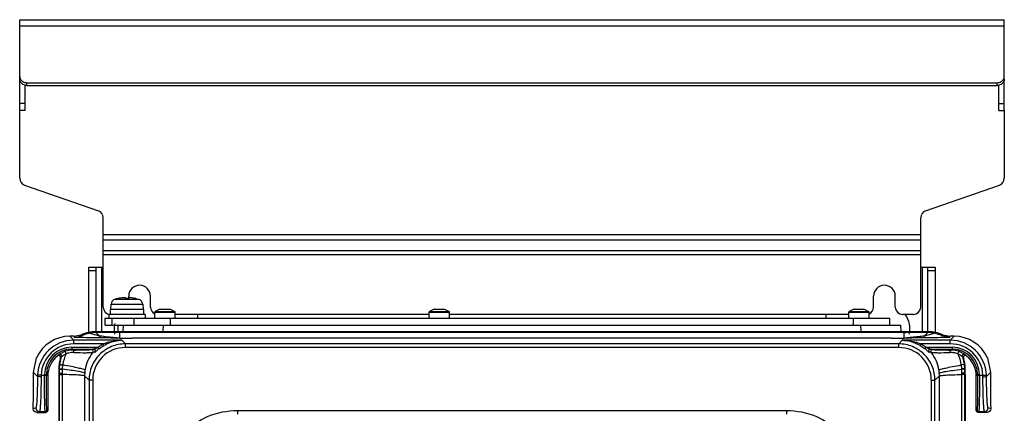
# Model space of a CAD drawing. Header units: millimetres. Extents: x 0 to 2378, y 0 to 1682.
# Tile 26 of 33: x 891 to 1162, y 1129 to 1238. Entities that reach past the tile are written whole.
import ezdxf

# ---------------------------------------------------------------- set-up
doc = ezdxf.new("R2010")
doc.units = ezdxf.units.MM
doc.header["$LTSCALE"] = 130.79
doc.layers.add('00_COMPONENTS', color=7, linetype='CONTINUOUS')

msp = doc.modelspace()

# ---------------------------------------------------------------- linework, layer by layer
at = {"layer": '00_COMPONENTS', "color": 7, "linetype": 'CONTINUOUS'}
for p, q in [((890.91, 1212.54), (890.91, 1237.54)), ((890.91, 1237.54), (1161.91, 1237.54)), ((1161.91, 1212.54), (1161.91, 1237.54)), ((892.91, 1220.22), (1159.91, 1220.22)), ((892.41, 1212.54), (890.91, 1212.54)), ((1160.41, 1212.54), (1161.91, 1212.54)), ((909.91, 1169.54), (913.91, 1169.54)), ((911.91, 1169.54), (911.91, 1151.78)), ((1138.91, 1169.54), (1142.91, 1169.54)), ((1140.91, 1151.78), (1140.91, 1169.54)), ((917.96, 1160.89), (917.21, 1160.7)), ((917.96, 1160.88), (917.96, 1160.89)), ((920.06, 1160.88), (920.06, 1161.1)), ((920.76, 1160.88), (920.06, 1160.88)), ((920.76, 1161.1), (920.76, 1160.88)), ((922.86, 1160.89), (922.86, 1160.88)), ((922.86, 1160.89), (923.62, 1160.7)), ((915.81, 1157.84), (915.81, 1156.54)), ((925.01, 1157.84), (915.81, 1157.84)), ((916.04, 1159.3), (915.91, 1157.84)), ((924.79, 1159.3), (924.91, 1157.84)), ((925.01, 1157.84), (925.01, 1156.54)), ((929.51, 1157.94), (928.24, 1157.37)), ((929.51, 1157.94), (932.31, 1157.94)), ((932.31, 1157.94), (933.58, 1157.37)), ((1005.01, 1157.94), (1003.74, 1157.37)), ((1005.01, 1157.94), (1007.81, 1157.94)), ((1007.81, 1157.94), (1009.08, 1157.37)), ((1120.51, 1157.94), (1119.24, 1157.37)), ((1120.51, 1157.94), (1123.31, 1157.94)), ((1123.31, 1157.94), (1124.58, 1157.37)), ((914.41, 1153.54), (914.41, 1155.54)), ((914.41, 1155.54), (1130.41, 1155.54)), ((915.41, 1156.54), (915.41, 1155.54)), ((925.41, 1156.54), (915.41, 1156.54)), ((922.41, 1153.54), (922.41, 1155.54)), ((925.41, 1156.54), (925.41, 1155.54)), ((928.11, 1155.54), (928.11, 1157.13)), ((933.71, 1155.54), (933.71, 1157.13)), ((939.91, 1155.54), (939.91, 1156.54)), ((1003.61, 1155.54), (1003.61, 1157.13)), ((1009.21, 1155.54), (1009.21, 1157.13)), ((1112.91, 1155.54), (1112.91, 1156.54)), ((1119.11, 1155.54), (1119.11, 1157.13)), ((1124.71, 1155.54), (1124.71, 1157.13)), ((1130.41, 1153.54), (1130.41, 1155.54)), ((917.92, 1151.78), (911.91, 1151.78)), ((914.41, 1153.54), (1133.41, 1153.54)), ((917.91, 1153.54), (917.91, 1151.78)), ((1134.91, 1151.78), (917.92, 1151.78)), ((919.41, 1153.54), (919.32, 1151.78)), ((1133.51, 1151.78), (1133.41, 1153.54)), ((1140.91, 1151.78), (1134.91, 1151.78)), ((905.84, 1150.51), (904.7, 1150.52)), ((905.84, 1150.51), (907.83, 1150.93)), ((911.91, 1151.54), (909.95, 1151.34)), ((918.45, 1151.54), (911.91, 1151.54)), ((1134.37, 1151.54), (918.45, 1151.54)), ((918.45, 1149.98), (921.91, 1149.99)), ((921.91, 1149.97), (921.91, 1149.99)), ((1130.91, 1149.97), (1130.91, 1149.99)), ((1130.91, 1149.99), (1134.38, 1149.98)), ((1140.91, 1151.54), (1134.37, 1151.54)), ((1142.88, 1151.34), (1140.91, 1151.54)), ((1146.91, 1150.17), (1144.92, 1150.67)), ((1144.99, 1150.93), (1146.98, 1150.51)), ((1148.13, 1150.52), (1146.98, 1150.51)), ((894.71, 1140.54), (895.58, 1144.6)), ((902.15, 1144.63), (902.07, 1144.34)), ((1150.76, 1144.34), (1150.67, 1144.63)), ((1152.11, 1144.6), (1151.45, 1145.17)), ((1157.25, 1144.6), (1158.12, 1140.54)), ((901.68, 1141.54), (901.68, 1140.51)), ((1151.15, 1140.53), (1151.15, 1141.54)), ((901.68, 1140.51), (901.67, 1140.04)), ((1151.15, 1140.04), (1151.15, 1140.53)), ((895.66, 1129.59), (898.14, 1129.59)), ((1157.17, 1129.59), (1154.68, 1129.59))]:
    msp.add_line(p, q, dxfattribs=at)
at = {"layer": '00_COMPONENTS', "color": 9, "linetype": 'CONTINUOUS'}
for p, q in [((1161.91, 1235.79), (890.91, 1235.79)), ((892.91, 1219.47), (892.91, 1220.22)), ((1159.91, 1219.47), (1159.91, 1220.22)), ((892.41, 1214.54), (890.91, 1214.54)), ((1160.41, 1214.54), (1161.91, 1214.54)), ((1138.91, 1178.37), (913.91, 1178.37)), ((1138.91, 1176.95), (913.91, 1176.95)), ((1138.91, 1174), (913.91, 1174)), ((1138.91, 1172.89), (913.91, 1172.89)), ((909.91, 1168.64), (911.91, 1168.64)), ((913.41, 1169.54), (913.41, 1151.78)), ((1139.41, 1151.78), (1139.41, 1169.54)), ((1140.91, 1168.64), (1142.91, 1168.64)), ((917.21, 1160.7), (923.62, 1160.7)), ((916.04, 1159.3), (924.79, 1159.3)), ((928.24, 1157.37), (933.58, 1157.37)), ((1003.74, 1157.37), (1009.08, 1157.37)), ((1119.24, 1157.37), (1124.58, 1157.37)), ((916.41, 1153.54), (916.41, 1155.54)), ((928.11, 1157.13), (933.71, 1157.13)), ((932.41, 1153.54), (932.41, 1155.54)), ((1003.61, 1157.13), (1009.21, 1157.13)), ((1119.11, 1157.13), (1124.71, 1157.13)), ((1120.41, 1153.54), (1120.41, 1155.54)), ((911.91, 1151.54), (911.91, 1151.78)), ((930.4, 1153.54), (930.31, 1151.78)), ((1122.52, 1151.78), (1122.43, 1153.54)), ((1140.91, 1151.78), (1140.91, 1151.54)), ((904.7, 1150.51), (905.79, 1149.43)), ((905.79, 1148.43), (905.79, 1149.43)), ((918.99, 1149.43), (905.79, 1149.43)), ((907.91, 1150.67), (907.83, 1150.93)), ((912.99, 1150.57), (909.95, 1151.34)), ((912.99, 1150.57), (911.91, 1151.54)), ((918.45, 1149.99), (918.45, 1151.54)), ((918.99, 1149.43), (919.99, 1148.43)), ((1130.91, 1149.97), (921.91, 1149.97)), ((1132.84, 1148.43), (1133.83, 1149.43)), ((1147.04, 1149.43), (1133.83, 1149.43)), ((1134.37, 1149.99), (1134.37, 1151.54)), ((1139.83, 1150.57), (1140.91, 1151.54)), ((1142.88, 1151.34), (1139.83, 1150.57)), ((1144.99, 1150.93), (1144.92, 1150.67)), ((1147.04, 1149.43), (1148.13, 1150.51)), ((1147.04, 1148.43), (1147.04, 1149.43)), ((905.25, 1147.48), (905.25, 1146.98)), ((905.25, 1147.48), (912.42, 1147.48)), ((905.5, 1146.73), (905.25, 1146.98)), ((905.25, 1146.98), (911.26, 1146.98)), ((913.79, 1148.43), (905.79, 1148.43)), ((912.42, 1147.48), (913.79, 1148.43)), ((912.74, 1147.09), (912.42, 1147.48)), ((912.74, 1147.09), (914.04, 1148)), ((914.04, 1148), (913.79, 1148.43)), ((914.04, 1148), (914.13, 1148.05)), ((919.99, 1147.43), (919.99, 1148.43)), ((1132.84, 1148.43), (919.99, 1148.43)), ((1132.84, 1147.43), (919.99, 1147.43)), ((1132.84, 1147.43), (1132.84, 1148.43)), ((1138.7, 1148.05), (1138.79, 1148)), ((1138.79, 1148), (1139.04, 1148.43)), ((1138.79, 1148), (1140.09, 1147.09)), ((1147.04, 1148.43), (1139.04, 1148.43)), ((1139.04, 1148.43), (1140.41, 1147.48)), ((1140.09, 1147.09), (1140.41, 1147.48)), ((1140.41, 1147.48), (1147.57, 1147.48)), ((1141.57, 1146.98), (1147.57, 1146.98)), ((1147.32, 1146.73), (1147.57, 1146.98)), ((1147.57, 1147.48), (1147.57, 1146.98)), ((901.94, 1142.81), (902.45, 1144.93)), ((902.15, 1144.63), (902.45, 1144.93)), ((1150.38, 1144.93), (1150.89, 1142.74)), ((1150.38, 1144.93), (1150.67, 1144.63)), ((901.86, 1141.54), (901.68, 1141.54)), ((901.94, 1142.81), (901.76, 1142.83)), ((901.86, 1141.54), (901.93, 1142.72)), ((901.86, 1140.04), (901.86, 1141.54)), ((901.93, 1142.72), (901.94, 1142.81)), ((902.68, 1141.54), (902.76, 1142.64)), ((902.68, 1141.45), (902.68, 1141.54)), ((902.68, 1140.36), (902.68, 1141.45)), ((902.76, 1142.64), (902.77, 1142.71)), ((1150.89, 1142.74), (1150.06, 1142.64)), ((1150.06, 1142.64), (1150.14, 1141.54)), ((1150.14, 1141.54), (1150.15, 1141.45)), ((1150.15, 1141.45), (1150.15, 1140.37)), ((1150.89, 1142.74), (1150.97, 1141.54)), ((1150.97, 1141.54), (1150.97, 1140.04)), ((1151.15, 1141.54), (1150.97, 1141.54)), ((894.71, 1140.54), (895.8, 1139.45)), ((895.81, 1139.86), (895.8, 1139.45)), ((896.81, 1139.82), (895.81, 1139.86)), ((896.81, 1139.82), (896.8, 1139.4)), ((896.81, 1139.82), (898.25, 1139.82)), ((897.75, 1139.82), (897.75, 1139.98)), ((897.75, 1139.98), (898.25, 1139.98)), ((898.25, 1139.82), (898.25, 1139.98)), ((898.62, 1139.61), (898.25, 1139.98)), ((901.85, 1069.96), (901.86, 1140.04)), ((902.67, 1140), (902.68, 1140.36)), ((908.8, 1140.36), (908.77, 1139.67)), ((910, 1138.44), (908.77, 1139.67)), ((910, 1138.44), (910, 521.64)), ((911, 1138.44), (910, 1138.44)), ((911, 1138.44), (911, 521.64)), ((1141.83, 521.64), (1141.83, 1138.44)), ((1141.83, 1138.44), (1142.83, 1138.44)), ((1144.06, 1139.67), (1142.83, 1138.44)), ((1142.83, 521.64), (1142.83, 1138.44)), ((1144.06, 1139.67), (1144.03, 1140.36)), ((1150.15, 1140.37), (1150.15, 1140)), ((1150.97, 1140.04), (1150.97, 1069.95)), ((1154.2, 1139.61), (1154.57, 1139.98)), ((1154.57, 1139.98), (1154.57, 1139.82)), ((1155.07, 1139.98), (1154.57, 1139.98)), ((1154.57, 1139.82), (1156.02, 1139.82)), ((1155.07, 1139.98), (1155.07, 1139.82)), ((1156.02, 1139.82), (1157.02, 1139.86)), ((1156.03, 1139.4), (1156.02, 1139.82)), ((1157.03, 1139.45), (1157.02, 1139.86)), ((1157.03, 1139.45), (1158.12, 1140.54)), ((895.34, 1130.82), (894.66, 1130.59)), ((898.64, 1130.09), (898.42, 1130.32)), ((950.84, 1130.11), (950.84, 1129.11)), ((950.84, 1130.11), (1101.99, 1130.11)), ((1101.99, 1130.11), (1101.99, 1129.11)), ((1154.41, 1130.32), (1154.18, 1130.09)), ((1158.16, 1130.59), (1157.49, 1130.82)), ((896.34, 1129.82), (895.66, 1129.59)), ((896.34, 1129.82), (897.92, 1129.82)), ((898.14, 1129.59), (897.92, 1129.82)), ((1154.91, 1129.82), (1154.68, 1129.59)), ((1154.91, 1129.82), (1156.49, 1129.82)), ((1157.17, 1129.59), (1156.49, 1129.82))]:
    msp.add_line(p, q, dxfattribs=at)
at = {"layer": '00_COMPONENTS', "color": 3, "linetype": 'CONTINUOUS'}
for p, q in [((892.41, 1212.54), (892.41, 1219.61)), ((1160.41, 1212.54), (1160.41, 1219.61)), ((892.91, 1219.47), (1159.91, 1219.47)), ((890.91, 1193.96), (890.91, 1212.54)), ((1161.91, 1212.54), (1161.91, 1193.96)), ((892.26, 1192.07), (912.57, 1185.01)), ((1140.26, 1185.01), (1160.57, 1192.07)), ((913.91, 1158.54), (913.91, 1183.12)), ((1138.91, 1158.54), (1138.91, 1183.12)), ((909.91, 1151.55), (909.91, 1169.54)), ((1142.91, 1169.54), (1142.91, 1151.55)), ((920.91, 1161.1), (920.91, 1161.54)), ((926.91, 1158.54), (926.91, 1161.54)), ((1125.91, 1158.54), (1125.91, 1161.54)), ((1131.91, 1158.54), (1131.91, 1161.54)), ((1003.61, 1156.54), (933.71, 1156.54)), ((1119.11, 1156.54), (1009.21, 1156.54)), ((1136.91, 1156.54), (1133.91, 1156.54))]:
    msp.add_line(p, q, dxfattribs=at)
for centre, radius, start, end in [((892.91, 1193.96), 2, 180, 250.821), ((1159.91, 1193.96), 2, 289.179, 360), ((911.91, 1183.12), 2, 0, 70.821), ((1140.91, 1183.12), 2, 109.179, 180), ((923.91, 1161.54), 3, 0, 180), ((1128.91, 1161.54), 3, 0, 180), ((915.91, 1158.54), 2, 180, 267.6315), ((928.91, 1158.54), 2, 180, 247.1284), ((1123.91, 1158.54), 2, 292.8716, 360), ((1133.91, 1158.54), 2, 180, 270), ((1136.91, 1158.54), 2, 270, 360)]:
    msp.add_arc(centre, radius, start, end, dxfattribs=at)
at = {"layer": '00_COMPONENTS', "color": 7, "linetype": 'CONTINUOUS'}
for centre, radius, start, end in [((917.64, 1159.16), 1.6, 105.494, 175), ((920.41, 1149.14), 11.99, 94.0636, 101.7858), ((920.03, 1154.61), 6.51, 92.4983, 94.1002), ((919.92, 1158.73), 2.38, 89.3179, 90.6821), ((920.41, 1149.14), 11.99, 78.2142, 85.9364), ((923.19, 1159.16), 1.6, 5, 74.506), ((928.39, 1157.13), 0.28, 122.2692, 180), ((933.43, 1157.13), 0.28, 0, 57.7308), ((1003.89, 1157.13), 0.28, 122.2692, 180), ((1008.93, 1157.13), 0.28, 0, 57.7308), ((1119.39, 1157.13), 0.28, 122.2692, 180), ((1124.43, 1157.13), 0.28, 0, 57.7308), ((1128.91, 1152.54), 7, 348.3691, 33.6626), ((911.91, 1141.54), 10.24, 89.9999, 113.49), ((923.91, 1152.54), 7, 167.6418, 191.6295), ((1140.91, 1141.54), 10.24, 66.51, 90.0001), ((905.6, 1139.74), 6.99, 92.6796, 97.3669), ((905.6, 1139.76), 6.97, 90.7771, 92.6798), ((1147.23, 1139.77), 6.96, 87.3498, 89.2243), ((1147.23, 1139.73), 7, 82.5509, 87.3504), ((911.98, 1141.52), 10.3, 164.1292, 172.714), ((1140.85, 1141.52), 10.31, 6.8306, 15.8696), ((1147.21, 1139.62), 6.99, 359.9388, 45.4472), ((911.93, 1141.53), 10.25, 172.7231, 179.9488), ((1140.9, 1141.53), 10.25, 0.0524, 6.8196), ((23512.13, 1139.95), 22360.98, 179.999775, 180.179179)]:
    msp.add_arc(centre, radius, start, end, dxfattribs=at)
at = {"layer": '00_COMPONENTS', "color": 9, "linetype": 'CONTINUOUS'}
for centre, radius, start, end in [((905.79, 1139.45), 9.98, 89.9889, 177.6524), ((1049.86, 1180.46), 147.1, 191.7446, 191.881), ((1002.96, 1180.46), 147.1, 348.119, 348.2554), ((1147.04, 1139.45), 9.98, 2.3476, 90.0111), ((905.78, 1139.45), 8.98, 89.9366, 177.6857), ((905.25, 1139.98), 7.5, 90.0076, 179.9924), ((905.25, 1139.98), 7, 90.0009, 179.9991), ((905.61, 1139.69), 7.04, 97.3882, 109.3361), ((923.04, 1068.69), 79.17, 98.5535, 99.0173), ((919.98, 1138.45), 8.98, 89.9678, 180.0322), ((1132.84, 1138.45), 8.98, 359.9678, 90.0322), ((1129.79, 1068.69), 79.17, 80.9826, 81.4464), ((1147.05, 1139.45), 8.98, 2.3143, 90.0634), ((1147.57, 1139.98), 7.5, 0.0077, 89.9923), ((1147.57, 1139.98), 7, 0.0008, 89.9992), ((1147.22, 1139.69), 7.04, 70.6637, 82.5285), ((907.1, 1139.94), 7.75, 136.4442, 137.5876), ((907.03, 1140.01), 7.66, 134.0677, 136.4473), ((912.55, 1141.36), 9.87, 153.7439, 172.1423), ((905.72, 1139.38), 6.66, 94.7416, 107.6096), ((905.72, 1139.31), 6.73, 91.6044, 94.7432), ((905.72, 1139.26), 6.78, 89.3232, 91.6062), ((919.25, 1139.58), 10.48, 141.7769, 170.4883), ((923.28, 1052.99), 93.88, 97.1266, 97.5064), ((1129.55, 1052.99), 93.88, 82.4936, 82.8734), ((1133.61, 1139.59), 10.45, 9.4597, 38.2751), ((1147.1, 1139.29), 6.75, 84.4354, 90.6817), ((1147.11, 1139.35), 6.7, 82.1345, 84.4292), ((1147.12, 1139.4), 6.64, 72.3695, 82.1386), ((1140.28, 1141.36), 9.87, 7.4206, 26.2556), ((1145.8, 1140.01), 7.66, 43.553, 45.9326), ((1145.73, 1139.94), 7.75, 42.4122, 43.5557), ((919.2, 1139.6), 10.43, 170.5648, 175.8369), ((1133.63, 1139.6), 10.43, 4.163, 9.4353), ((-7744.49, 1133.12), 8647.17, 359.564089, 0.045619), ((896.34, 1130.82), 1, 180.0105, 269.9197), ((897.92, 1130.32), 0.5, 270.0033, 359.9967), ((1154.91, 1130.32), 0.5, 180.0033, 269.9967), ((1156.49, 1130.82), 1, 270.0804, 359.9895)]:
    msp.add_arc(centre, radius, start, end, dxfattribs=at)
at = {"layer": '00_COMPONENTS', "color": 7, "linetype": 'CONTINUOUS'}
for centre, major_axis, ratio, start_param, end_param in [((904.73, 1140.51), (7.09, -7.09), 0.997265, 2.357564, 3.507283), ((1148.1, 1140.51), (7.09, 7.09), 0.997265, -0.36569, 0.784029), ((905.63, 1139.61), (-4.95, 4.95), 0.999695, 6.150337, 7.068431), ((889.47, 1144.6), (0, 100), 0.052408, -1.711327, -1.61142), ((900.37, 1144.6), (0, 100), 0.017455, 1.619328, 1.716384), ((1152.46, 1144.6), (0, 100), 0.017455, -1.716384, -1.620717), ((1163.35, 1144.6), (0, 100), 0.052408, -4.671765, -4.571858)]:
    msp.add_ellipse(centre, major_axis=major_axis, ratio=ratio, start_param=start_param, end_param=end_param, dxfattribs=at)
for points, knots in [([(890.91, 1221.95), (890.91, 1221.68), (891.08, 1221.11), (891.49, 1220.7), (891.74, 1220.55)], [0, 0, 0, 0, 0.485858, 1, 1, 1, 1]), ([(1161.09, 1220.55), (1161.33, 1220.7), (1161.75, 1221.11), (1161.91, 1221.68), (1161.91, 1221.95)], [0, 0, 0, 0, 0.514142, 1, 1, 1, 1]), ([(919.89, 1161.12), (919.88, 1161.12), (919.83, 1161.12), (919.78, 1161.12), (919.75, 1161.11)], [0, 0, 0, 0, 0.230428, 1, 1, 1, 1]), ([(920.03, 1161.11), (920.02, 1161.12), (920, 1161.12), (919.97, 1161.12), (919.94, 1161.12)], [0, 0, 0, 0, 0.197284, 1, 1, 1, 1]), ([(920.06, 1161.1), (920.06, 1161.11), (920.05, 1161.11), (920.04, 1161.11), (920.03, 1161.11)], [0, 0, 0, 0, 0.287345, 1, 1, 1, 1]), ([(921.26, 1161.1), (921.2, 1161.11), (921.11, 1161.11), (920.99, 1161.12), (920.91, 1161.12), (920.85, 1161.12), (920.81, 1161.12), (920.78, 1161.11), (920.76, 1161.11), (920.76, 1161.1)], [0, 0, 0, 0, 0.381066, 0.553203, 0.704048, 0.827833, 0.919931, 0.977237, 1, 1, 1, 1]), ([(907.91, 1150.67), (908.06, 1150.74), (908.71, 1151.03), (909.41, 1151.24), (909.95, 1151.34)], [0, 0, 0, 0, 0.232161, 1, 1, 1, 1]), ([(914.13, 1148.05), (914.51, 1148.27), (916.03, 1149.02), (917.74, 1149.4), (918.99, 1149.43)], [0, 0, 0, 0, 0.259679, 1, 1, 1, 1]), ([(1133.83, 1149.43), (1134.25, 1149.42), (1135.94, 1149.27), (1137.58, 1148.68), (1138.7, 1148.05)], [0, 0, 0, 0, 0.243725, 1, 1, 1, 1]), ([(1142.88, 1151.34), (1143.06, 1151.31), (1143.76, 1151.14), (1144.44, 1150.9), (1144.92, 1150.67)], [0, 0, 0, 0, 0.260833, 1, 1, 1, 1]), ([(902.15, 1144.63), (902.21, 1144.81), (902.06, 1145.32), (901.53, 1145.29), (901.37, 1145.17)], [0, 0, 0, 0, 0.499861, 1, 1, 1, 1]), ([(1151.45, 1145.17), (1151.3, 1145.29), (1150.77, 1145.32), (1150.61, 1144.81), (1150.67, 1144.63)], [0, 0, 0, 0, 0.500195, 1, 1, 1, 1]), ([(901.67, 1140.04), (901.67, 1133.5), (901.65, 1110.16), (901.63, 1086.82), (901.57, 1070.03)], [0, 0, 0, 0, 0.280457, 1, 1, 1, 1]), ([(895.66, 1129.59), (895.4, 1129.59), (894.87, 1129.8), (894.66, 1130.34), (894.66, 1130.59)], [0, 0, 0, 0, 0.501446, 1, 1, 1, 1]), ([(898.64, 1130.09), (898.64, 1129.96), (898.54, 1129.7), (898.27, 1129.59), (898.14, 1129.59)], [0, 0, 0, 0, 0.49843, 1, 1, 1, 1]), ([(1154.68, 1129.59), (1154.56, 1129.59), (1154.29, 1129.7), (1154.18, 1129.96), (1154.18, 1130.09)], [0, 0, 0, 0, 0.50157, 1, 1, 1, 1]), ([(1158.16, 1130.59), (1158.17, 1130.34), (1157.96, 1129.8), (1157.43, 1129.59), (1157.17, 1129.59)], [0, 0, 0, 0, 0.498495, 1, 1, 1, 1])]:
    msp.add_open_spline(points, degree=3, knots=knots, dxfattribs=at)
at = {"layer": '00_COMPONENTS', "color": 3, "linetype": 'CONTINUOUS'}
for points, knots in [([(892.91, 1219.47), (892.41, 1219.47), (891.41, 1219.78), (890.91, 1220.75), (890.91, 1221.2)], [0, 0, 0, 0, 0.525316, 1, 1, 1, 1]), ([(1161.91, 1221.2), (1161.91, 1220.75), (1161.42, 1219.78), (1160.41, 1219.47), (1159.91, 1219.47)], [0, 0, 0, 0, 0.474684, 1, 1, 1, 1])]:
    msp.add_open_spline(points, degree=3, knots=knots, dxfattribs=at)
at = {"layer": '00_COMPONENTS', "color": 7, "linetype": 'CONTINUOUS'}
for points in [[(891.74, 1220.55), (892.08, 1220.33), (892.51, 1220.22), (892.91, 1220.22)], [(1159.91, 1220.22), (1160.32, 1220.22), (1160.74, 1220.33), (1161.09, 1220.55)], [(907.91, 1150.67), (907.29, 1150.37), (906.6, 1150.2), (905.92, 1150.17)]]:
    msp.add_open_spline(points, degree=3, dxfattribs=at)
at = {"layer": '00_COMPONENTS', "color": 9, "linetype": 'CONTINUOUS'}
for points, knots in [([(918.45, 1151.54), (918.31, 1151.55), (918.19, 1151.56), (917.84, 1151.63), (917.95, 1151.71), (917.92, 1151.76), (917.92, 1151.78)], [0, 0, 0, 0, 0.615836, 0.813962, 0.915233, 1, 1, 1, 1]), ([(1134.37, 1151.54), (1134.52, 1151.55), (1134.64, 1151.56), (1134.99, 1151.63), (1134.88, 1151.71), (1134.91, 1151.76), (1134.91, 1151.78)], [0, 0, 0, 0, 0.615987, 0.814234, 0.915385, 1, 1, 1, 1]), ([(912.99, 1150.57), (912.97, 1150.51), (912.9, 1150.33), (912.79, 1150.13), (912.67, 1150.09)], [0, 0, 0, 0, 0.349925, 1, 1, 1, 1]), ([(918.45, 1149.98), (918, 1150), (916.07, 1150.03), (914.14, 1150.08), (912.67, 1150.09)], [0, 0, 0, 0, 0.237201, 1, 1, 1, 1]), ([(918.29, 1150), (917.91, 1150.04), (916.14, 1150.18), (914.38, 1150.39), (912.99, 1150.57)], [0, 0, 0, 0, 0.212845, 1, 1, 1, 1]), ([(913.79, 1148.43), (914.21, 1148.59), (915.89, 1149.15), (917.67, 1149.41), (918.99, 1149.43)], [0, 0, 0, 0, 0.254208, 1, 1, 1, 1]), ([(1133.83, 1149.43), (1135.16, 1149.41), (1136.94, 1149.15), (1138.62, 1148.59), (1139.04, 1148.43)], [0, 0, 0, 0, 0.745792, 1, 1, 1, 1]), ([(1140.16, 1150.09), (1139.65, 1150.09), (1137.72, 1150.06), (1135.79, 1150.04), (1134.38, 1149.98)], [0, 0, 0, 0, 0.26335, 1, 1, 1, 1]), ([(1139.83, 1150.57), (1139.34, 1150.5), (1137.58, 1150.29), (1135.81, 1150.13), (1134.54, 1150)], [0, 0, 0, 0, 0.279577, 1, 1, 1, 1]), ([(1139.83, 1150.57), (1139.86, 1150.51), (1139.93, 1150.33), (1140.04, 1150.13), (1140.16, 1150.09)], [0, 0, 0, 0, 0.349995, 1, 1, 1, 1]), ([(901.7, 1145.51), (901.86, 1145.66), (902.39, 1145.95), (902.92, 1146.21), (903.28, 1146.33)], [0, 0, 0, 0, 0.36837, 1, 1, 1, 1]), ([(903.7, 1145.73), (903.68, 1145.89), (903.61, 1146.11), (903.37, 1146.36), (903.28, 1146.33)], [0, 0, 0, 0, 0.612937, 1, 1, 1, 1]), ([(905.5, 1146.73), (906.64, 1146.74), (908.16, 1146.76), (909.87, 1146.83), (910.44, 1146.85), (910.63, 1146.88)], [0, 0, 0, 0, 0.666834, 0.886154, 1, 1, 1, 1]), ([(905.8, 1146.04), (905.82, 1146.12), (905.85, 1146.37), (905.69, 1146.72), (905.5, 1146.73)], [0, 0, 0, 0, 0.302079, 1, 1, 1, 1]), ([(919.99, 1148.43), (918.69, 1148.43), (916.06, 1147.91), (912.74, 1145.69), (910.52, 1142.37), (910, 1139.74), (910, 1138.44)], [0, 0, 0, 0, 0.25002, 0.5, 0.74998, 1, 1, 1, 1]), ([(911.01, 1146.06), (911.13, 1146.2), (911.19, 1146.65), (910.81, 1146.88), (910.63, 1146.88)], [0, 0, 0, 0, 0.500748, 1, 1, 1, 1]), ([(911.26, 1146.98), (911.34, 1146.99), (911.5, 1147.09), (911.89, 1147.24), (912.2, 1147.39), (912.42, 1147.48)], [0, 0, 0, 0, 0.180397, 0.440564, 1, 1, 1, 1]), ([(911.63, 1146.14), (911.75, 1146.28), (911.83, 1146.73), (911.44, 1146.98), (911.26, 1146.98)], [0, 0, 0, 0, 0.500798, 1, 1, 1, 1]), ([(911.63, 1146.14), (911.69, 1146.15), (911.81, 1146.31), (912.06, 1146.5), (912.38, 1146.8), (912.61, 1146.99), (912.74, 1147.09)], [0, 0, 0, 0, 0.120874, 0.367729, 0.673499, 1, 1, 1, 1]), ([(1142.83, 1138.44), (1142.82, 1139.74), (1142.31, 1142.37), (1140.08, 1145.69), (1136.76, 1147.91), (1134.14, 1148.43), (1132.84, 1148.43)], [0, 0, 0, 0, 0.25002, 0.5, 0.74998, 1, 1, 1, 1]), ([(1140.09, 1147.09), (1140.21, 1146.99), (1140.45, 1146.8), (1140.76, 1146.5), (1141.01, 1146.31), (1141.14, 1146.15), (1141.2, 1146.14)], [0, 0, 0, 0, 0.326272, 0.632023, 0.878938, 1, 1, 1, 1]), ([(1140.41, 1147.48), (1140.62, 1147.39), (1140.94, 1147.24), (1141.32, 1147.09), (1141.49, 1146.99), (1141.57, 1146.98)], [0, 0, 0, 0, 0.559009, 0.818879, 1, 1, 1, 1]), ([(1141.2, 1146.14), (1141.08, 1146.28), (1140.99, 1146.73), (1141.38, 1146.98), (1141.57, 1146.98)], [0, 0, 0, 0, 0.500796, 1, 1, 1, 1]), ([(1141.81, 1146.06), (1141.7, 1146.2), (1141.64, 1146.65), (1142.02, 1146.88), (1142.2, 1146.88)], [0, 0, 0, 0, 0.500748, 1, 1, 1, 1]), ([(1142.2, 1146.88), (1142.39, 1146.85), (1142.96, 1146.83), (1144.67, 1146.76), (1146.18, 1146.74), (1147.32, 1146.73)], [0, 0, 0, 0, 0.113879, 0.333242, 1, 1, 1, 1]), ([(1147.02, 1146.04), (1147, 1146.12), (1146.98, 1146.37), (1147.14, 1146.72), (1147.32, 1146.73)], [0, 0, 0, 0, 0.302077, 1, 1, 1, 1]), ([(1149.13, 1145.73), (1149.15, 1145.89), (1149.22, 1146.11), (1149.45, 1146.36), (1149.55, 1146.33)], [0, 0, 0, 0, 0.61292, 1, 1, 1, 1]), ([(1149.55, 1146.33), (1149.9, 1146.21), (1150.44, 1145.95), (1150.97, 1145.66), (1151.12, 1145.51)], [0, 0, 0, 0, 0.63164, 1, 1, 1, 1]), ([(902.45, 1144.93), (902.51, 1145.11), (902.38, 1145.61), (901.86, 1145.62), (901.7, 1145.51)], [0, 0, 0, 0, 0.500425, 1, 1, 1, 1]), ([(902.45, 1144.93), (902.57, 1145.07), (902.99, 1145.34), (903.42, 1145.6), (903.7, 1145.73)], [0, 0, 0, 0, 0.374895, 1, 1, 1, 1]), ([(905.8, 1146.04), (906.96, 1146.03), (908.5, 1146), (910.24, 1146.02), (910.82, 1146.03), (911.01, 1146.06)], [0, 0, 0, 0, 0.667834, 0.885822, 1, 1, 1, 1]), ([(1141.81, 1146.06), (1142.01, 1146.03), (1142.59, 1146.02), (1144.32, 1146), (1145.86, 1146.03), (1147.02, 1146.04)], [0, 0, 0, 0, 0.114208, 0.332244, 1, 1, 1, 1]), ([(1149.13, 1145.73), (1149.41, 1145.6), (1149.83, 1145.34), (1150.26, 1145.07), (1150.38, 1144.93)], [0, 0, 0, 0, 0.624883, 1, 1, 1, 1]), ([(1150.38, 1144.93), (1150.31, 1145.11), (1150.45, 1145.61), (1150.96, 1145.62), (1151.12, 1145.51)], [0, 0, 0, 0, 0.500425, 1, 1, 1, 1]), ([(901.86, 1141.54), (901.89, 1141.54), (902.16, 1141.54), (902.43, 1141.54), (902.68, 1141.54)], [0, 0, 0, 0, 0.088092, 1, 1, 1, 1]), ([(901.86, 1141.46), (901.89, 1141.46), (902.16, 1141.46), (902.43, 1141.45), (902.68, 1141.45)], [0, 0, 0, 0, 0.088136, 1, 1, 1, 1]), ([(901.93, 1142.72), (901.96, 1142.72), (902.23, 1142.69), (902.51, 1142.67), (902.76, 1142.64)], [0, 0, 0, 0, 0.088116, 1, 1, 1, 1]), ([(901.94, 1142.81), (901.97, 1142.81), (902.24, 1142.77), (902.52, 1142.74), (902.77, 1142.71)], [0, 0, 0, 0, 0.088086, 1, 1, 1, 1]), ([(908.8, 1140.36), (908.75, 1140.41), (908.56, 1140.49), (907.98, 1140.68), (906.8, 1140.9), (904.95, 1141.18), (903.5, 1141.36), (902.68, 1141.45)], [0, 0, 0, 0, 0.033427, 0.09421, 0.298256, 0.605272, 1, 1, 1, 1]), ([(908.91, 1141.31), (908.75, 1141.41), (908.12, 1141.53), (906.9, 1141.84), (905.03, 1142.2), (903.58, 1142.49), (902.76, 1142.64)], [0, 0, 0, 0, 0.091785, 0.296343, 0.604377, 1, 1, 1, 1]), ([(1143.92, 1141.31), (1144.08, 1141.42), (1144.71, 1141.53), (1145.92, 1141.85), (1147.8, 1142.2), (1149.25, 1142.49), (1150.06, 1142.64)], [0, 0, 0, 0, 0.0918, 0.296359, 0.604387, 1, 1, 1, 1]), ([(1144.03, 1140.36), (1144.08, 1140.41), (1144.26, 1140.49), (1144.85, 1140.68), (1146.02, 1140.9), (1147.88, 1141.18), (1149.33, 1141.36), (1150.15, 1141.45)], [0, 0, 0, 0, 0.033427, 0.09421, 0.298255, 0.605272, 1, 1, 1, 1]), ([(1150.97, 1141.54), (1150.94, 1141.54), (1150.67, 1141.54), (1150.39, 1141.54), (1150.14, 1141.54)], [0, 0, 0, 0, 0.088089, 1, 1, 1, 1]), ([(1150.97, 1141.46), (1150.94, 1141.46), (1150.67, 1141.46), (1150.39, 1141.46), (1150.15, 1141.45)], [0, 0, 0, 0, 0.088138, 1, 1, 1, 1]), ([(895.8, 1139.45), (895.8, 1138.35), (895.78, 1136.75), (895.72, 1134.73), (895.67, 1133.45), (895.6, 1132.41), (895.54, 1131.58), (895.44, 1131.14), (895.4, 1130.84), (895.34, 1130.82)], [0, 0, 0, 0, 0.380364, 0.55121, 0.700979, 0.824318, 0.916964, 0.975851, 1, 1, 1, 1]), ([(896.8, 1139.4), (896.57, 1139.4), (896.26, 1139.4), (895.94, 1139.44), (895.83, 1139.43), (895.8, 1139.45)], [0, 0, 0, 0, 0.688145, 0.908052, 1, 1, 1, 1]), ([(896.8, 1139.4), (896.8, 1138.18), (896.78, 1136.41), (896.72, 1134.17), (896.67, 1132.74), (896.6, 1131.58), (896.54, 1130.67), (896.43, 1130.18), (896.41, 1129.84), (896.34, 1129.82)], [0, 0, 0, 0, 0.380614, 0.551564, 0.701413, 0.824807, 0.917448, 0.976239, 1, 1, 1, 1]), ([(897.92, 1129.82), (897.87, 1129.87), (897.91, 1130.18), (897.82, 1130.73), (897.83, 1131.67), (897.79, 1132.89), (897.78, 1134.38), (897.76, 1136.72), (897.75, 1138.55), (897.75, 1139.82)], [0, 0, 0, 0, 0.022385, 0.081346, 0.174783, 0.299217, 0.449997, 0.621397, 1, 1, 1, 1]), ([(898.42, 1130.32), (898.37, 1130.37), (898.41, 1130.67), (898.33, 1131.18), (898.33, 1132.08), (898.3, 1133.24), (898.28, 1134.65), (898.26, 1136.87), (898.25, 1138.62), (898.25, 1139.82)], [0, 0, 0, 0, 0.022407, 0.081372, 0.174814, 0.299242, 0.450023, 0.621421, 1, 1, 1, 1]), ([(901.86, 1140.39), (901.85, 1140.45), (901.8, 1140.6), (901.71, 1140.5), (901.68, 1140.51)], [0, 0, 0, 0, 0.64392, 1, 1, 1, 1]), ([(901.86, 1140.39), (901.94, 1140.36), (902.22, 1140.39), (902.48, 1140.36), (902.68, 1140.36)], [0, 0, 0, 0, 0.292126, 1, 1, 1, 1]), ([(901.86, 1140.04), (901.93, 1140.01), (902.22, 1140.04), (902.48, 1140.01), (902.67, 1140)], [0, 0, 0, 0, 0.292426, 1, 1, 1, 1]), ([(908.77, 1139.67), (908.61, 1139.76), (907.99, 1139.76), (906.79, 1139.89), (904.92, 1139.94), (903.49, 1139.98), (902.67, 1140)], [0, 0, 0, 0, 0.089237, 0.292717, 0.601515, 1, 1, 1, 1]), ([(908.77, 1139.67), (908.75, 1124.93), (908.43, 1098.2), (907.5, 1071.47), (906.75, 1059.51)], [0, 0, 0, 0, 0.55162, 1, 1, 1, 1]), ([(1144.06, 1139.67), (1144.22, 1139.76), (1144.84, 1139.76), (1146.04, 1139.89), (1147.9, 1139.94), (1149.34, 1139.98), (1150.15, 1140)], [0, 0, 0, 0, 0.089237, 0.292716, 0.601514, 1, 1, 1, 1]), ([(1146.08, 1059.51), (1145.33, 1071.47), (1144.4, 1098.2), (1144.08, 1124.93), (1144.06, 1139.67)], [0, 0, 0, 0, 0.44838, 1, 1, 1, 1]), ([(1150.97, 1140.41), (1150.89, 1140.38), (1150.61, 1140.4), (1150.34, 1140.38), (1150.15, 1140.37)], [0, 0, 0, 0, 0.292114, 1, 1, 1, 1]), ([(1150.97, 1140.04), (1150.89, 1140.01), (1150.61, 1140.04), (1150.34, 1140.01), (1150.15, 1140)], [0, 0, 0, 0, 0.292435, 1, 1, 1, 1]), ([(1150.15, 1140), (1150.15, 1133.21), (1150.18, 1108.99), (1150.26, 1084.76), (1150.4, 1067.33)], [0, 0, 0, 0, 0.28036, 1, 1, 1, 1]), ([(1150.97, 1140.41), (1150.98, 1140.46), (1151.02, 1140.61), (1151.12, 1140.52), (1151.15, 1140.53)], [0, 0, 0, 0, 0.641089, 1, 1, 1, 1]), ([(1154.57, 1139.82), (1154.57, 1138.62), (1154.57, 1136.87), (1154.55, 1134.65), (1154.53, 1133.24), (1154.5, 1132.08), (1154.5, 1131.18), (1154.42, 1130.67), (1154.46, 1130.37), (1154.41, 1130.32)], [0, 0, 0, 0, 0.378582, 0.549979, 0.70076, 0.825188, 0.918629, 0.977594, 1, 1, 1, 1]), ([(1155.07, 1139.82), (1155.07, 1138.55), (1155.07, 1136.72), (1155.05, 1134.38), (1155.03, 1132.89), (1155, 1131.67), (1155, 1130.73), (1154.91, 1130.18), (1154.96, 1129.87), (1154.91, 1129.82)], [0, 0, 0, 0, 0.378606, 0.550005, 0.700785, 0.825219, 0.918655, 0.977616, 1, 1, 1, 1]), ([(1156.03, 1139.4), (1156.26, 1139.4), (1156.57, 1139.4), (1156.89, 1139.44), (1157, 1139.43), (1157.03, 1139.45)], [0, 0, 0, 0, 0.688286, 0.908162, 1, 1, 1, 1]), ([(1156.49, 1129.82), (1156.42, 1129.84), (1156.39, 1130.18), (1156.29, 1130.67), (1156.23, 1131.58), (1156.16, 1132.74), (1156.11, 1134.17), (1156.05, 1136.41), (1156.03, 1138.18), (1156.03, 1139.4)], [0, 0, 0, 0, 0.023761, 0.082552, 0.175193, 0.298587, 0.448436, 0.619386, 1, 1, 1, 1]), ([(1157.49, 1130.82), (1157.42, 1130.84), (1157.39, 1131.14), (1157.29, 1131.58), (1157.23, 1132.41), (1157.16, 1133.45), (1157.1, 1134.73), (1157.05, 1136.75), (1157.03, 1138.35), (1157.03, 1139.45)], [0, 0, 0, 0, 0.024149, 0.083036, 0.175682, 0.299021, 0.44879, 0.619636, 1, 1, 1, 1]), ([(929.84, 1109.11), (929.84, 1111.84), (930.94, 1117.37), (935.61, 1124.34), (942.59, 1129.02), (948.11, 1130.11), (950.84, 1130.11)], [0, 0, 0, 0, 0.250003, 0.5, 0.749996, 1, 1, 1, 1]), ([(1101.99, 1130.11), (1104.72, 1130.11), (1110.24, 1129.02), (1117.22, 1124.34), (1121.89, 1117.37), (1122.98, 1111.84), (1122.98, 1109.11)], [0, 0, 0, 0, 0.250003, 0.5, 0.749996, 1, 1, 1, 1])]:
    msp.add_open_spline(points, degree=3, knots=knots, dxfattribs=at)
for points in [[(912.67, 1150.09), (910.42, 1150.12), (908.17, 1150.15), (905.92, 1150.17)], [(1146.91, 1150.17), (1144.66, 1150.15), (1142.41, 1150.12), (1140.16, 1150.09)], [(1150.89, 1142.74), (1150.95, 1142.72), (1151.02, 1142.74), (1151.08, 1142.75)]]:
    msp.add_open_spline(points, degree=3, dxfattribs=at)

doc.saveas('drawing.dxf')
